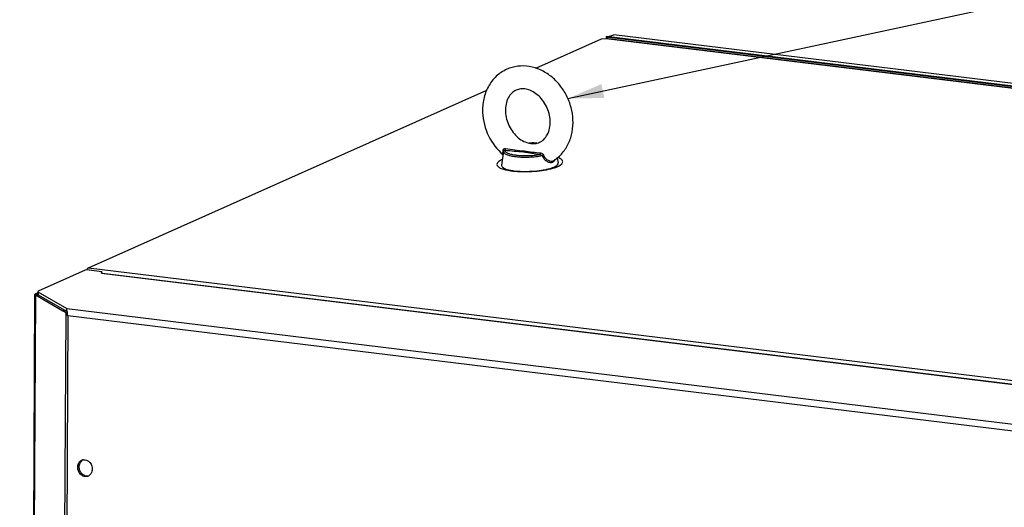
# Paper-space layout '45651_1_3' of a CAD drawing. Header units: millimetres. Extents: x -231 to 594, y 0 to 420.
# Tile 242 of 247: x 87 to 156, y 305 to 340. Entities that reach past the tile are written whole.
import ezdxf

# ---------------------------------------------------------------- set-up
doc = ezdxf.new("R2010")
doc.units = ezdxf.units.MM
doc.header["$LTSCALE"] = 32.67
doc.layers.get('0').update_dxf_attribs({"linetype": 'CONTINUOUS'})
doc.layers.add('02___PRT_ALL_AXES', color=7, linetype='CONTINUOUS')
doc.layers.add('02__ASM_ALL_AXES', color=7, linetype='CONTINUOUS')
doc.styles.get("Standard").update_dxf_attribs({"font": 'arial.ttf'})
doc.dimstyles.get("Standard").update_dxf_attribs({"dimtxt": 3.5, "dimasz": 2.5, "dimexe": 1, "dimexo": 0.0625, "dimtad": 1, "dimdsep": 46, "dimtxsty": 'STANDARD', "dimblk": '_FILLED', "dimblk1": '_FILLED', "dimblk2": '_FILLED', "dimcen": 0.09, "dimclrt": 5, "dimazin": 2, "dimtp": 0.01, "dimtm": 0.01, "dimtfac": 1, "dimtofl": 0, "dimtmove": 0, "dimatfit": 3, "dimldrblk": '_FILLED', "dimfxl": 1, "dimtolj": 1, "dimarcsym": 0})

# ---------------------------------------------------------------- blocks, each defined once
blk = doc.blocks.new('_FILLED')
at = {"color": 0, "linetype": 'BYBLOCK'}
blk.add_solid([(0, 0), (-1, 0.2), (-1, -0.2)], dxfattribs=at)

psp = doc.layouts.new('45651_1_3')

# ---------------------------------------------------------------- linework, layer by layer
at = {"color": 7, "linetype": 'CONTINUOUS'}
for p, q in [((127.769, 338.385), (128.21, 338.511)), ((205.033, 329.134), (128.21, 338.511)), ((123.963, 329.696), (123.998, 329.715)), ((123.998, 329.715), (123.999, 329.716)), ((87.888, 320.507), (87.897, 320.314)), ((87.715, 320.299), (87.9, 320.312)), ((87.747, 320.381), (87.871, 320.366)), ((87.897, 320.314), (89.9, 319.157)), ((89.64, 319.188), (89.824, 319.201)), ((89.916, 319.135), (89.824, 319.201)), ((89.836, 319.046), (89.944, 319.054))]:
    psp.add_line(p, q, dxfattribs=at)
at = {"color": 3, "linetype": 'CONTINUOUS'}
for p, q in [((122.741, 336.174), (127.348, 338.23)), ((127.348, 338.23), (127.675, 338.263)), ((127.674, 338.358), (127.673, 338.263)), ((204.497, 328.981), (127.674, 338.358)), ((127.675, 338.263), (204.03, 328.943)), ((127.803, 338.266), (204.032, 328.961)), ((91.428, 322.201), (119.308, 334.643)), ((91.206, 322.026), (87.917, 320.558)), ((91.482, 322.053), (91.206, 322.026)), ((91.428, 322.201), (168.184, 312.832)), ((91.482, 322.053), (92.367, 321.945)), ((92.346, 321.815), (92.367, 321.945)), ((92.346, 321.815), (166.3, 312.788)), ((92.412, 321.825), (166.302, 312.807)), ((87.917, 320.558), (87.888, 320.507)), ((87.888, 320.507), (89.914, 319.337)), ((86.615, 103.848), (87.685, 320.333)), ((87.715, 320.299), (86.646, 103.82)), ((87.715, 320.299), (89.64, 319.188)), ((87.891, 320.445), (87.747, 320.381)), ((89.836, 319.046), (89.64, 319.188)), ((89.914, 319.337), (158.969, 310.909)), ((89.836, 319.046), (88.767, 102.867)), ((89.99, 318.856), (88.922, 102.833)), ((89.99, 318.856), (158.498, 310.494))]:
    psp.add_line(p, q, dxfattribs=at)
for centre, radius, start, end in [((127.749, 337.82), 0.449, 86.65484, 99.49381), ((127.749, 337.821), 0.448, 83.05145, 86.64933), ((92.403, 321.687), 0.139, 106.20206, 114.12699), ((92.398, 321.712), 0.114, 83.20578, 95.44045), ((91.072, 319.358), 1.16, 191.1426, 192.66523), ((90.83, 319.156), 0.891, 183.38321, 186.70841), ((90.858, 319.16), 0.92, 186.69503, 188.45384)]:
    psp.add_arc(centre, radius, start, end, dxfattribs=at)
at = {"color": 7, "linetype": 'CONTINUOUS'}
for centre, radius, start, end in [((120.706, 330.33), 0.222, 165.51411, 172.1066), ((120.713, 330.329), 0.229, 163.38346, 165.53195), ((121.623, 332.259), 3.297, 258.86009, 259.33972)]:
    psp.add_arc(centre, radius, start, end, dxfattribs=at)
for points, knots in [([(125.346, 332.561), (125.333, 332.853), (125.241, 333.44), (124.923, 334.271), (124.441, 335.016), (123.822, 335.633), (123.094, 336.082), (122.298, 336.331), (121.48, 336.354), (120.957, 336.21), (120.715, 336.102)], [0, 0, 0, 0, 0.129346, 0.260124, 0.39044, 0.51853, 0.643284, 0.764534, 0.883009, 1, 1, 1, 1]), ([(120.715, 336.102), (120.445, 335.981), (119.937, 335.642), (119.379, 334.909), (119.056, 334.023), (119.006, 333.388), (119.02, 333.068)], [0, 0, 0, 0, 0.241579, 0.487004, 0.739399, 1, 1, 1, 1]), ([(121.368, 334.641), (121.255, 334.591), (121.037, 334.441), (120.788, 334.099), (120.634, 333.65), (120.61, 333.314), (120.618, 333.138)], [0, 0, 0, 0, 0.207223, 0.437742, 0.702681, 1, 1, 1, 1]), ([(123.747, 332.491), (123.732, 332.84), (123.547, 333.531), (123.017, 334.228), (122.479, 334.585), (122.08, 334.725), (121.701, 334.747), (121.47, 334.687), (121.368, 334.641)], [0, 0, 0, 0, 0.285267, 0.566645, 0.694336, 0.808275, 0.908556, 1, 1, 1, 1]), ([(119.02, 333.068), (119.044, 332.509), (119.332, 331.395), (120.028, 330.477), (120.452, 330.115)], [0, 0, 0, 0, 0.501033, 1, 1, 1, 1]), ([(120.618, 333.138), (120.633, 332.789), (120.818, 332.098), (121.348, 331.401), (121.886, 331.045), (122.285, 330.904), (122.664, 330.882), (122.896, 330.943), (122.998, 330.988)], [0, 0, 0, 0, 0.285267, 0.566645, 0.694336, 0.808275, 0.908556, 1, 1, 1, 1]), ([(122.998, 330.988), (123.11, 331.038), (123.329, 331.188), (123.577, 331.53), (123.732, 331.98), (123.755, 332.316), (123.747, 332.491)], [0, 0, 0, 0, 0.207223, 0.437742, 0.702681, 1, 1, 1, 1]), ([(123.999, 329.716), (124.222, 329.858), (124.63, 330.217), (125.07, 330.91), (125.321, 331.71), (125.358, 332.276), (125.346, 332.561)], [0, 0, 0, 0, 0.241568, 0.487565, 0.740155, 1, 1, 1, 1]), ([(122.256, 330.937), (122.305, 330.939), (122.497, 330.945), (122.689, 330.943), (122.833, 330.937)], [0, 0, 0, 0, 0.254002, 1, 1, 1, 1]), ([(122.819, 330.934), (122.774, 330.936), (122.591, 330.942), (122.408, 330.94), (122.269, 330.934)], [0, 0, 0, 0, 0.244407, 1, 1, 1, 1]), ([(120.454, 330.135), (120.449, 330.152), (120.443, 330.193), (120.441, 330.294), (120.449, 330.376), (120.454, 330.436)], [0, 0, 0, 0, 0.177939, 0.404586, 1, 1, 1, 1]), ([(120.454, 330.436), (120.456, 330.455), (120.467, 330.492), (120.524, 330.546), (120.588, 330.552), (120.626, 330.546)], [0, 0, 0, 0, 0.249183, 0.490872, 1, 1, 1, 1]), ([(120.49, 330.402), (120.488, 330.405), (120.48, 330.42), (120.466, 330.43), (120.454, 330.436)], [0, 0, 0, 0, 0.214576, 1, 1, 1, 1]), ([(120.486, 330.361), (120.484, 330.34), (120.49, 330.294), (120.535, 330.233), (120.608, 330.178), (120.71, 330.127), (120.838, 330.081), (120.992, 330.041), (121.168, 330.007), (121.439, 329.971), (121.81, 329.946), (122.274, 329.949), (122.738, 329.982), (123.043, 330.026), (123.189, 330.053)], [0, 0, 0, 0, 0.021665, 0.046584, 0.078143, 0.117742, 0.165668, 0.221621, 0.284953, 0.354776, 0.509483, 0.675898, 0.843069, 1, 1, 1, 1]), ([(120.494, 330.394), (120.496, 330.402), (120.505, 330.417), (120.534, 330.437), (120.563, 330.437), (120.58, 330.433)], [0, 0, 0, 0, 0.243809, 0.482592, 1, 1, 1, 1]), ([(120.58, 330.433), (120.579, 330.414), (120.589, 330.372), (120.632, 330.318), (120.7, 330.268), (120.792, 330.223), (120.908, 330.181), (121.102, 330.13), (121.39, 330.083), (121.774, 330.054), (122.191, 330.052), (122.613, 330.077), (122.892, 330.111), (123.028, 330.134)], [0, 0, 0, 0, 0.021858, 0.047429, 0.079538, 0.119351, 0.167107, 0.222538, 0.353863, 0.506551, 0.671758, 0.839601, 1, 1, 1, 1]), ([(120.58, 330.433), (120.596, 330.44), (120.619, 330.481), (120.626, 330.522), (120.626, 330.546)], [0, 0, 0, 0, 0.423919, 1, 1, 1, 1]), ([(120.58, 330.433), (120.799, 330.41), (121.234, 330.38), (121.768, 330.337), (122.176, 330.279), (122.557, 330.212), (122.838, 330.16), (123.028, 330.134)], [0, 0, 0, 0, 0.266908, 0.530078, 0.651822, 0.767422, 1, 1, 1, 1]), ([(120.626, 330.546), (120.843, 330.51), (121.277, 330.455), (121.906, 330.386), (122.505, 330.305), (122.891, 330.261), (123.081, 330.246)], [0, 0, 0, 0, 0.267267, 0.529735, 0.768006, 1, 1, 1, 1]), ([(123.028, 330.134), (123.045, 330.141), (123.073, 330.18), (123.081, 330.222), (123.082, 330.246)], [0, 0, 0, 0, 0.436841, 1, 1, 1, 1]), ([(123.081, 330.246), (123.122, 330.243), (123.207, 330.206), (123.262, 330.134), (123.28, 330.091)], [0, 0, 0, 0, 0.471159, 1, 1, 1, 1]), ([(123.028, 330.134), (123.074, 330.132), (123.136, 330.108), (123.18, 330.066), (123.19, 330.053)], [0, 0, 0, 0, 0.749785, 1, 1, 1, 1]), ([(123.189, 330.053), (123.226, 329.967), (123.322, 329.811), (123.519, 329.646), (123.731, 329.565), (123.874, 329.578), (123.93, 329.603)], [0, 0, 0, 0, 0.297026, 0.569306, 0.804336, 1, 1, 1, 1]), ([(123.19, 330.053), (123.211, 330.066), (123.241, 330.08), (123.272, 330.089), (123.28, 330.091)], [0, 0, 0, 0, 0.763716, 1, 1, 1, 1]), ([(123.28, 330.091), (123.312, 330.012), (123.4, 329.87), (123.586, 329.725), (123.782, 329.659), (123.912, 329.673), (123.963, 329.696)], [0, 0, 0, 0, 0.296489, 0.567848, 0.802873, 1, 1, 1, 1]), ([(123.93, 329.603), (123.966, 329.619), (124.033, 329.668), (124.074, 329.741), (124.089, 329.779)], [0, 0, 0, 0, 0.483006, 1, 1, 1, 1]), ([(123.999, 329.248), (124.039, 329.265), (124.109, 329.3), (124.218, 329.371), (124.283, 329.439), (124.299, 329.489)], [0, 0, 0, 0, 0.327906, 0.601827, 1, 1, 1, 1]), ([(124.299, 329.489), (124.301, 329.495), (124.307, 329.518), (124.307, 329.543), (124.303, 329.561)], [0, 0, 0, 0, 0.257657, 1, 1, 1, 1]), ([(120.352, 329.39), (120.349, 329.366), (120.357, 329.313), (120.41, 329.244), (120.497, 329.182), (120.568, 329.148), (120.609, 329.131)], [0, 0, 0, 0, 0.18101, 0.391508, 0.660708, 1, 1, 1, 1]), ([(120.609, 329.131), (120.622, 329.125), (120.682, 329.102), (120.743, 329.083), (120.791, 329.07)], [0, 0, 0, 0, 0.231216, 1, 1, 1, 1]), ([(120.791, 329.07), (120.806, 329.066), (120.871, 329.049), (120.936, 329.034), (120.986, 329.024)], [0, 0, 0, 0, 0.237062, 1, 1, 1, 1]), ([(123.618, 329.119), (123.645, 329.126), (123.745, 329.153), (123.843, 329.185), (123.914, 329.212)], [0, 0, 0, 0, 0.268589, 1, 1, 1, 1]), ([(123.914, 329.212), (123.921, 329.215), (123.95, 329.226), (123.978, 329.238), (123.999, 329.248)], [0, 0, 0, 0, 0.258402, 1, 1, 1, 1]), ([(87.891, 320.345), (87.889, 320.343), (87.886, 320.339), (87.885, 320.335), (87.885, 320.332)], [0, 0, 0, 0, 0.541961, 1, 1, 1, 1]), ([(87.885, 320.332), (87.885, 320.329), (87.889, 320.32), (87.896, 320.315), (87.9, 320.312)], [0, 0, 0, 0, 0.417515, 1, 1, 1, 1])]:
    psp.add_open_spline(points, degree=3, knots=knots, dxfattribs=at)
psp.add_open_spline([(120.492, 330.387), (120.492, 330.392), (120.491, 330.397), (120.49, 330.402)], degree=3, dxfattribs=at)
at = {"color": 3, "linetype": 'CONTINUOUS'}
for points in [[(91.428, 322.201), (91.364, 322.172), (91.32, 322.105), (91.29, 322.041)], [(89.934, 319.134), (89.924, 319.184), (89.917, 319.235), (89.915, 319.286)], [(89.99, 318.856), (89.947, 318.894), (89.907, 318.935), (89.874, 318.981)], [(89.99, 318.856), (89.971, 318.911), (89.957, 318.967), (89.948, 319.024)]]:
    psp.add_open_spline(points, degree=3, dxfattribs=at)
for points, knots in [([(92.365, 321.821), (92.368, 321.822), (92.376, 321.824), (92.384, 321.825), (92.387, 321.826)], [0, 0, 0, 0, 0.504831, 1, 1, 1, 1]), ([(87.697, 320.355), (87.693, 320.352), (87.687, 320.345), (87.685, 320.337), (87.685, 320.333)], [0, 0, 0, 0, 0.553561, 1, 1, 1, 1]), ([(87.685, 320.333), (87.685, 320.331), (87.685, 320.327), (87.687, 320.323), (87.688, 320.321)], [0, 0, 0, 0, 0.480011, 1, 1, 1, 1]), ([(87.688, 320.321), (87.69, 320.319), (87.693, 320.315), (87.696, 320.312), (87.698, 320.31)], [0, 0, 0, 0, 0.465774, 1, 1, 1, 1]), ([(87.747, 320.381), (87.737, 320.377), (87.719, 320.37), (87.703, 320.36), (87.697, 320.355)], [0, 0, 0, 0, 0.569614, 1, 1, 1, 1]), ([(87.698, 320.31), (87.701, 320.308), (87.706, 320.304), (87.712, 320.301), (87.715, 320.299)], [0, 0, 0, 0, 0.467643, 1, 1, 1, 1]), ([(89.915, 319.286), (89.914, 319.296), (89.914, 319.313), (89.914, 319.33), (89.914, 319.337)], [0, 0, 0, 0, 0.576119, 1, 1, 1, 1]), ([(89.874, 318.981), (89.867, 318.992), (89.853, 319.013), (89.841, 319.035), (89.836, 319.046)], [0, 0, 0, 0, 0.510246, 1, 1, 1, 1])]:
    psp.add_open_spline(points, degree=3, knots=knots, dxfattribs=at)
at = {"layer": '02___PRT_ALL_AXES', "color": 7, "linetype": 'CONTINUOUS'}
for p, q in [((120.486, 330.361), (120.352, 329.39)), ((124.228, 329.89), (124.303, 329.561)), ((90.677, 308.229), (90.784, 308.26))]:
    psp.add_line(p, q, dxfattribs=at)
at = {"layer": '02___PRT_ALL_AXES', "color": 3, "linetype": 'CONTINUOUS'}
for centre, radius, start, end in [((121.318, 331.946), 2.965, 255.00908, 257.79145), ((121.777, 334.596), 5.657, 263.04583, 263.80173), ((121.739, 333.637), 4.677, 262.07618, 262.58796), ((121.762, 333.816), 4.857, 262.58751, 263.04231), ((121.792, 334.065), 5.108, 263.04467, 263.66621), ((121.969, 337.68), 8.748, 268.59484, 273.29974), ((121.99, 337.204), 8.255, 268.59559, 273.37715), ((122.008, 337.295), 8.362, 273.18725, 278.03336), ((91.132, 308.348), 0.411, 96.40984, 106.04703), ((91.233, 307.991), 0.417, 286.04151, 292.0227), ((91.23, 307.998), 0.424, 292.0321, 300.97668)]:
    psp.add_arc(centre, radius, start, end, dxfattribs=at)
for points, knots in [([(120.164, 329.65), (120.094, 329.598), (119.939, 329.427), (120.108, 329.271), (120.183, 329.226)], [0, 0, 0, 0, 0.499729, 1, 1, 1, 1]), ([(123.796, 329.135), (123.884, 329.157), (124.148, 329.236), (124.427, 329.338), (124.558, 329.475)], [0, 0, 0, 0, 0.322274, 1, 1, 1, 1]), ([(124.558, 329.475), (124.606, 329.526), (124.676, 329.713), (124.508, 329.816), (124.43, 329.858)], [0, 0, 0, 0, 0.440934, 1, 1, 1, 1]), ([(120.183, 329.226), (120.207, 329.212), (120.323, 329.15), (120.45, 329.109), (120.551, 329.082)], [0, 0, 0, 0, 0.21042, 1, 1, 1, 1]), ([(120.455, 329.176), (120.454, 329.177), (120.473, 329.164), (120.475, 329.164), (120.483, 329.16)], [0, 0, 0, 0, 0.139114, 1, 1, 1, 1]), ([(123.984, 329.225), (124.037, 329.244), (124.101, 329.271), (124.163, 329.303), (124.174, 329.309)], [0, 0, 0, 0, 0.811622, 1, 1, 1, 1]), ([(124.174, 329.309), (124.186, 329.317), (124.191, 329.317), (124.221, 329.341), (124.219, 329.339)], [0, 0, 0, 0, 0.811926, 1, 1, 1, 1]), ([(91.299, 308.728), (91.472, 308.661), (91.657, 308.423), (91.69, 308.172), (91.69, 308.105)], [0, 0, 0, 0, 0.736609, 1, 1, 1, 1]), ([(91.69, 308.105), (91.689, 308.056), (91.671, 307.877), (91.562, 307.702), (91.449, 307.634)], [0, 0, 0, 0, 0.270327, 1, 1, 1, 1])]:
    psp.add_open_spline(points, degree=3, knots=knots, dxfattribs=at)
for points in [[(120.401, 329.779), (120.318, 329.744), (120.236, 329.703), (120.164, 329.65)], [(124.43, 329.858), (124.384, 329.882), (124.336, 329.903), (124.287, 329.922)], [(120.483, 329.16), (120.523, 329.139), (120.566, 329.123), (120.609, 329.109)], [(120.609, 329.109), (120.684, 329.084), (120.761, 329.065), (120.838, 329.049)], [(120.691, 329.048), (120.823, 329.019), (120.957, 328.998), (121.092, 328.981)], [(120.838, 329.049), (120.923, 329.031), (121.008, 329.017), (121.094, 329.005)], [(121.166, 328.973), (121.362, 328.951), (121.558, 328.94), (121.754, 328.935)], [(121.229, 328.988), (121.414, 328.968), (121.601, 328.956), (121.787, 328.952)], [(122.476, 328.963), (122.696, 328.976), (122.915, 328.997), (123.132, 329.029)], [(123.132, 329.029), (123.302, 329.053), (123.472, 329.083), (123.639, 329.123)], [(123.176, 329.016), (123.385, 329.045), (123.592, 329.083), (123.796, 329.135)], [(123.639, 329.123), (123.756, 329.151), (123.872, 329.183), (123.984, 329.225)], [(90.865, 307.745), (90.746, 307.87), (90.676, 308.056), (90.677, 308.229)], [(90.677, 308.229), (90.677, 308.314), (90.694, 308.401), (90.728, 308.479)], [(90.728, 308.479), (90.76, 308.55), (90.808, 308.618), (90.87, 308.667)], [(90.87, 308.667), (90.913, 308.702), (90.964, 308.728), (91.018, 308.744)], [(91.086, 308.757), (91.157, 308.765), (91.232, 308.754), (91.299, 308.728)], [(91.068, 307.606), (90.991, 307.636), (90.921, 307.685), (90.865, 307.745)], [(91.348, 307.59), (91.258, 307.564), (91.155, 307.572), (91.068, 307.606)]]:
    psp.add_open_spline(points, degree=3, dxfattribs=at)
at = {"layer": '02___PRT_ALL_AXES', "color": 7, "linetype": 'CONTINUOUS'}
for points in [[(90.833, 307.998), (90.801, 308.08), (90.783, 308.171), (90.784, 308.26)], [(90.972, 307.775), (90.912, 307.839), (90.864, 307.916), (90.833, 307.998)], [(91.175, 307.637), (91.099, 307.666), (91.029, 307.716), (90.972, 307.775)], [(91.388, 307.608), (91.316, 307.6), (91.242, 307.611), (91.175, 307.637)]]:
    psp.add_open_spline(points, degree=3, dxfattribs=at)
psp.add_open_spline([(90.784, 308.26), (90.784, 308.303), (90.8, 308.464), (90.884, 308.623), (90.977, 308.697)], degree=3, knots=[0, 0, 0, 0, 0.266976, 1, 1, 1, 1], dxfattribs=at)
at = {"layer": '02__ASM_ALL_AXES', "color": 4, "linetype": 'CONTINUOUS'}
for p, q in [((127.674, 338.395), (127.673, 338.263)), ((204.497, 329.018), (127.674, 338.395))]:
    psp.add_line(p, q, dxfattribs=at)

# ---------------------------------------------------------------- leaders
at = {"color": 2, "linetype": 'CONTINUOUS'}
psp.add_leader([(124.992, 334.055), (190.811, 348.196), (194.811, 348.196)], dimstyle='STANDARD', override={"dimtad": 0}, dxfattribs=at)

doc.saveas('drawing.dxf')
